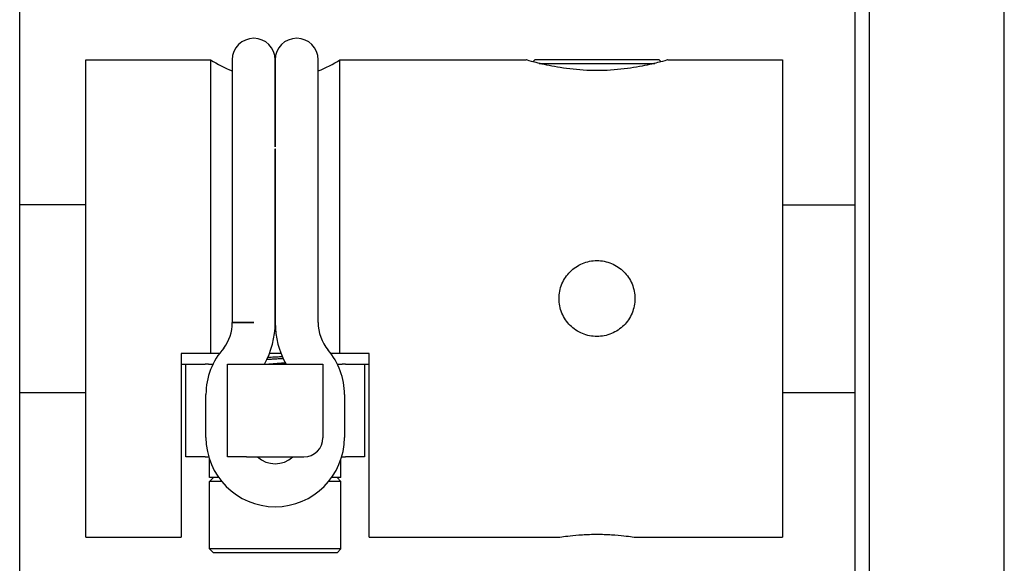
# Model space of a CAD drawing. Extents: x 1 to 669, y 0 to 417.
# Tile 200 of 256: x 320.39 to 322.45, y 265.61 to 266.75. Entities that reach past the tile are written whole.
import ezdxf

# ---------------------------------------------------------------- set-up
doc = ezdxf.new("R2010")
doc.units = 0
doc.header["$LTSCALE"] = 12
doc.header["$MEASUREMENT"] = 0
doc.layers.add('X', color=1, linetype='CONTINUOUS')

msp = doc.modelspace()

# ---------------------------------------------------------------- linework, layer by layer
at = {"layer": 'X'}
for p, q in [((320.39026, 264.83845), (320.39026, 269.69278)), ((322.17026, 265.0636), (322.17026, 267.26292)), ((322.45276, 265.0636), (322.45276, 267.26292)), ((322.14026, 265.07477), (322.14026, 267.25175)), ((320.52847, 265.66326), (320.52847, 266.66326)), ((320.52847, 266.66326), (320.78982, 266.66326)), ((320.78982, 266.66326), (320.78982, 266.04826)), ((320.83547, 266.66326), (320.83547, 266.16326)), ((320.92547, 266.66326), (320.92547, 266.48114)), ((320.92547, 266.48114), (320.92547, 266.66326)), ((321.01547, 266.16326), (321.01547, 266.66326)), ((321.06111, 266.04826), (321.06111, 266.66326)), ((321.06111, 266.66326), (321.45097, 266.66326)), ((321.46994, 266.66404), (321.46513, 266.65924)), ((321.46994, 266.66404), (321.72899, 266.66404)), ((321.72899, 266.66404), (321.7338, 266.65924)), ((321.74797, 266.66326), (321.98847, 266.66326)), ((321.98847, 266.66326), (321.98847, 265.66326)), ((321.47852, 266.65578), (321.72041, 266.65578)), ((320.92547, 266.47686), (320.92547, 266.16326)), ((320.92547, 266.16326), (320.92547, 266.47686)), ((320.39026, 266.36011), (320.52847, 266.36011)), ((321.98847, 266.35976), (322.14026, 266.35976)), ((320.83547, 266.16326), (320.83547, 266.11326)), ((320.92547, 266.11326), (320.92547, 266.16326)), ((320.92547, 266.16326), (320.92547, 266.11326)), ((321.01547, 266.11326), (321.01547, 266.16326)), ((320.83547, 266.11311), (320.88047, 266.11326)), ((320.88047, 266.11326), (320.83547, 266.11326)), ((320.72862, 266.04826), (320.72862, 265.66326)), ((320.78982, 266.04826), (320.72862, 266.04826)), ((321.12232, 266.04826), (321.06111, 266.04826)), ((321.12232, 265.66326), (321.12232, 266.04826)), ((320.72862, 266.02546), (320.73846, 266.02546)), ((320.73846, 266.02561), (320.77846, 266.02561)), ((320.73846, 265.83161), (320.73846, 266.02561)), ((320.78547, 266.02561), (320.77846, 266.02561)), ((320.78547, 266.02561), (320.79506, 266.02561)), ((320.82547, 266.02561), (320.86547, 266.02561)), ((320.82547, 265.83161), (320.82547, 266.02561)), ((320.86547, 266.02561), (320.98547, 266.02561)), ((320.98547, 266.02561), (321.02547, 266.02561)), ((321.02547, 266.02561), (321.02547, 265.87161)), ((321.05587, 266.02561), (321.06547, 266.02561)), ((321.07247, 266.02561), (321.06547, 266.02561)), ((321.07247, 266.02561), (321.11247, 266.02561)), ((321.11247, 266.02561), (321.11247, 265.83161)), ((321.11247, 266.02546), (321.12232, 266.02546)), ((320.39026, 265.96641), (320.52847, 265.96641)), ((320.78047, 265.87222), (320.78047, 265.96222)), ((321.07047, 265.96222), (321.07047, 265.87222)), ((321.98847, 265.96676), (322.14026, 265.96676)), ((320.77846, 265.83161), (320.73846, 265.83161)), ((320.77846, 265.83161), (320.78547, 265.83161)), ((320.78547, 265.83161), (320.78627, 265.83161)), ((320.78767, 265.7883), (320.78767, 265.82708)), ((320.86547, 265.83161), (320.82547, 265.83161)), ((320.86547, 265.83161), (320.98547, 265.83161)), ((321.06326, 265.7883), (321.06326, 265.82708)), ((321.06467, 265.83161), (321.07247, 265.83161)), ((321.11247, 265.83161), (321.07247, 265.83161)), ((320.79594, 265.7883), (320.78767, 265.78004)), ((320.80721, 265.7883), (320.78767, 265.7883)), ((320.79985, 265.78004), (320.78767, 265.78004)), ((320.78767, 265.63909), (320.78767, 265.78004)), ((320.81354, 265.78004), (320.79985, 265.78004)), ((321.06326, 265.78004), (321.03739, 265.78004)), ((321.06326, 265.7883), (321.04372, 265.7883)), ((321.05499, 265.7883), (321.06326, 265.78004)), ((321.06326, 265.63909), (321.06326, 265.78004)), ((320.52847, 265.66326), (320.72862, 265.66326)), ((321.12232, 265.66326), (321.51997, 265.66326)), ((321.67897, 265.66326), (321.98847, 265.66326)), ((320.79985, 265.63909), (320.78767, 265.63909)), ((320.79594, 265.63082), (320.78767, 265.63909)), ((320.80739, 265.63082), (320.79594, 265.63082)), ((321.06326, 265.63909), (320.79985, 265.63909)), ((321.05499, 265.63082), (320.80739, 265.63082)), ((321.05499, 265.63082), (321.06326, 265.63909))]:
    msp.add_line(p, q, dxfattribs=at)
for centre, radius, start, end in [((320.88047, 266.66326), 0.045, 360, 180), ((320.97047, 266.66326), 0.045, 360, 180), ((320.92547, 266.87326), 0.25, 237.14012, 248.8998), ((320.92547, 266.87326), 0.25, 291.1002, 302.85988), ((320.74558, 266.11283), 0.08989, 323.60398, 0), ((320.74558, 266.11283), 0.08989, 0, 0.18337), ((320.74558, 266.11283), 0.17989, 330.99984, 360), ((320.74558, 266.11283), 0.17989, 0, 0.1375), ((321.10536, 266.11326), 0.17989, 180.1375, 209.1575), ((321.10536, 266.11326), 0.08989, 180, 220.01732), ((320.92547, 265.96222), 0.145, 137.86916, 180), ((320.92547, 265.96222), 0.145, 360, 40.01732), ((320.92547, 265.87222), 0.145, 180, 0), ((320.98547, 265.87161), 0.04, 270, 0), ((320.92547, 265.87222), 0.055, 227.58517, 312.41483)]:
    msp.add_arc(centre, radius, start, end, dxfattribs=at)
for points, knots in [([(321.59947, 266.6407), (321.5807, 266.6407), (321.56076, 266.64192), (321.52421, 266.64625), (321.50758, 266.64929), (321.48134, 266.65492), (321.46993, 266.6579), (321.45474, 266.6621), (321.45097, 266.66326), (321.45097, 266.66326)], [-1.14414708, -1.14414708, -1.14414708, -1.14414708, -1.00110827, -1.00110827, -0.85806945, -0.85806945, -0.7150715, -0.7150715, -0.57207354, -0.57207354, -0.57207354, -0.57207354]), ([(321.74797, 266.66326), (321.74797, 266.66326), (321.74419, 266.6621), (321.729, 266.6579), (321.71759, 266.65492), (321.69135, 266.64929), (321.67473, 266.64625), (321.63818, 266.64192), (321.61824, 266.6407), (321.59947, 266.6407)], [-1.71622063, -1.71622063, -1.71622063, -1.71622063, -1.57322267, -1.57322267, -1.43022472, -1.43022472, -1.2871859, -1.2871859, -1.14414708, -1.14414708, -1.14414708, -1.14414708]), ([(321.59947, 266.08376), (321.58947, 266.08376), (321.57881, 266.08576), (321.55923, 266.09388), (321.5503, 266.09999), (321.5362, 266.11409), (321.53009, 266.12302), (321.52197, 266.1426), (321.51997, 266.15326), (321.51997, 266.17326), (321.52197, 266.18391), (321.53009, 266.2035), (321.5362, 266.21242), (321.5503, 266.22652), (321.55923, 266.23264), (321.57881, 266.24076), (321.58947, 266.24276), (321.59947, 266.24276)], [-1.21925534, -1.21925534, -1.21925534, -1.21925534, -1.14305104, -1.14305104, -1.06684674, -1.06684674, -0.99064412, -0.99064412, -0.9144415, -0.9144415, -0.83823888, -0.83823888, -0.76203627, -0.76203627, -0.68583197, -0.68583197, -0.60962767, -0.60962767, -0.60962767, -0.60962767]), ([(321.59947, 266.24276), (321.60947, 266.24276), (321.62012, 266.24076), (321.6397, 266.23264), (321.64863, 266.22652), (321.66273, 266.21242), (321.66885, 266.2035), (321.67696, 266.18391), (321.67897, 266.17326), (321.67897, 266.15326), (321.67696, 266.1426), (321.66885, 266.12302), (321.66273, 266.11409), (321.64863, 266.09999), (321.6397, 266.09388), (321.62012, 266.08576), (321.60947, 266.08376), (321.59947, 266.08376)], [-0.60962767, -0.60962767, -0.60962767, -0.60962767, -0.53342337, -0.53342337, -0.45721907, -0.45721907, -0.38101645, -0.38101645, -0.30481383, -0.30481383, -0.22861122, -0.22861122, -0.1524086, -0.1524086, -0.0762043, -0.0762043, 0, 0, 0, 0]), ([(320.93762, 266.04826), (320.9335, 266.04826), (320.92943, 266.04826), (320.92155, 266.04826), (320.91755, 266.04826), (320.91348, 266.04826)], [1.864597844, 1.864597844, 1.864597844, 1.864597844, 1.894826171, 1.894826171, 1.924645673, 1.924645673, 1.924645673, 1.924645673]), ([(320.90821, 266.03595), (320.9114, 266.03613), (320.91462, 266.03633), (320.91788, 266.03652), (320.92039, 266.03666), (320.92292, 266.03681), (320.92546, 266.03696), (320.92765, 266.03709), (320.92984, 266.03721), (320.93202, 266.03734), (320.93538, 266.03753), (320.93872, 266.03772), (320.94201, 266.03791)], [11.03935101, 11.03935101, 11.03935101, 11.03935101, 11.064440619, 11.064440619, 11.064440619, 11.083867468, 11.083867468, 11.083867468, 11.100630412, 11.100630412, 11.100630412, 11.126517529, 11.126517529, 11.126517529, 11.126517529]), ([(320.9405, 266.04127), (320.93663, 266.04105), (320.93271, 266.04082), (320.92877, 266.04059), (320.92611, 266.04044), (320.92344, 266.04029), (320.92077, 266.04013), (320.91846, 266.03999), (320.91615, 266.03986), (320.91386, 266.03972), (320.91251, 266.03965), (320.91117, 266.03957), (320.90984, 266.03949)], [19.99084119, 19.99084119, 19.99084119, 19.99084119, 20.021040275, 20.021040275, 20.021040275, 20.041451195, 20.041451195, 20.041451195, 20.059152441, 20.059152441, 20.059152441, 20.06956045, 20.06956045, 20.06956045, 20.06956045]), ([(320.94685, 266.0282), (320.94519, 266.02808), (320.9435, 266.02796), (320.94178, 266.02783), (320.93964, 266.02768), (320.93747, 266.02752), (320.93529, 266.02736), (320.93135, 266.02706), (320.92736, 266.02677), (320.92338, 266.02647), (320.92019, 266.02623), (320.91701, 266.02598), (320.91386, 266.02574), (320.91329, 266.0257), (320.91271, 266.02566), (320.91214, 266.02561)], [-7.999783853, -7.999783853, -7.999783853, -7.999783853, -7.986198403, -7.986198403, -7.986198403, -7.969252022, -7.969252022, -7.969252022, -7.938637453, -7.938637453, -7.938637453, -7.91405182, -7.91405182, -7.91405182, -7.909551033, -7.909551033, -7.909551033, -7.909551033]), ([(321.51997, 265.66326), (321.51997, 265.66326), (321.52197, 265.66359), (321.53009, 265.66478), (321.5362, 265.66563), (321.5503, 265.66723), (321.55923, 265.66808), (321.57881, 265.66928), (321.58947, 265.66962), (321.60947, 265.66962), (321.62012, 265.66928), (321.6397, 265.66808), (321.64863, 265.66723), (321.66273, 265.66563), (321.66885, 265.66478), (321.67696, 265.66359), (321.67897, 265.66326), (321.67897, 265.66326)], [-0.9144415, -0.9144415, -0.9144415, -0.9144415, -0.83823888, -0.83823888, -0.76203627, -0.76203627, -0.68583197, -0.68583197, -0.60962767, -0.60962767, -0.53342337, -0.53342337, -0.45721907, -0.45721907, -0.38101645, -0.38101645, -0.30481383, -0.30481383, -0.30481383, -0.30481383])]:
    msp.add_open_spline(points, degree=3, knots=knots, dxfattribs=at)
for points in [[(320.92544, 266.47769), (320.92546, 266.47769), (320.92548, 266.47769), (320.9255, 266.47769)], [(320.80875, 266.04826), (320.80237, 266.04826), (320.79601, 266.04826), (320.78982, 266.04826)], [(321.06111, 266.04826), (321.05493, 266.04826), (321.04856, 266.04826), (321.04218, 266.04826)]]:
    msp.add_open_spline(points, degree=3, dxfattribs=at)

doc.saveas('drawing.dxf')
